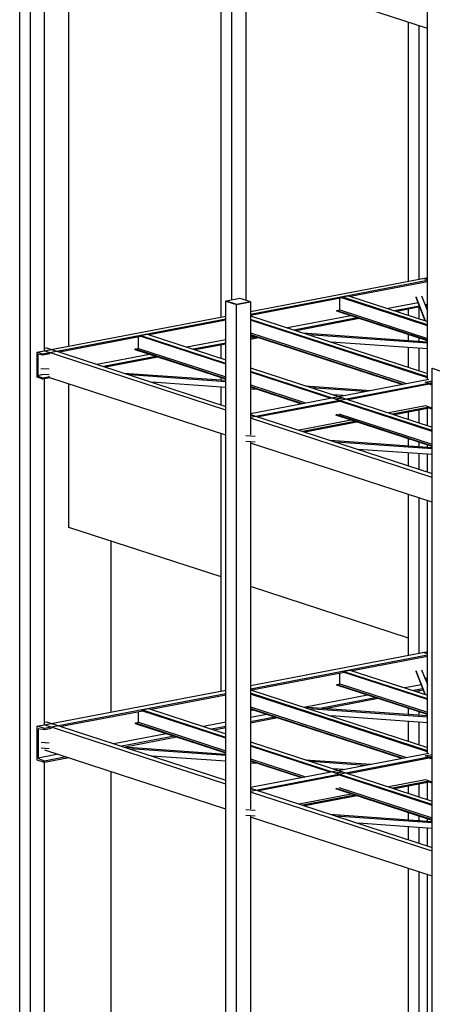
# Model space of a CAD drawing. Header units: millimetres. Extents: x -6159 to 201309, y -25780 to 10326.
# Tile 83 of 128: x 151756 to 152091, y -3352 to -2554. Entities that reach past the tile are written whole.
import ezdxf

# ---------------------------------------------------------------- set-up
doc = ezdxf.new("R2010")
doc.units = ezdxf.units.MM
doc.layers.add('STRUCAD_01', color=4, linetype='Continuous')
doc.layers.add('STRUCAD_02', color=3, linetype='Continuous')

msp = doc.modelspace()

# ---------------------------------------------------------------- linework, layer by layer
at = {"layer": 'STRUCAD_01', "color": 4, "linetype": 'Continuous'}
for p, q in [((151796.257, -2818.505), (151796.257, -1963.6)), ((151919.892, -2794.86), (151919.892, -2392.71)), ((151928.552, -2780.65), (151928.552, -2395.535)), ((151756.417, -3617.085), (151756.417, -2423.975)), ((151765.072, -3619.905), (151765.072, -2426.795)), ((151776.377, -2424.635), (151776.377, -2822.31)), ((152087.297, -2560.675), (151930.812, -2509.705)), ((151939.852, -2512.65), (151939.852, -2780.95)), ((152087.297, -2845.505), (152087.297, -2541.9)), ((152072.072, -2765.76), (152072.072, -2555.715)), ((152080.732, -2764.105), (152080.732, -2558.535)), ((151943.777, -2790.295), (152086.377, -2763.025)), ((152086.377, -2763.025), (152087.297, -2763.325)), ((152087.297, -2765.24), (151943.777, -2792.685)), ((152087.297, -2766.105), (152024.977, -2778.02)), ((152087.297, -2764.685), (152083.747, -2763.53)), ((152018.252, -2779.305), (151943.777, -2793.545)), ((152017.807, -2778.525), (152023.307, -2777.475)), ((152087.297, -2801.16), (152017.807, -2778.525)), ((152017.807, -2779.16), (152017.807, -2778.525)), ((152087.297, -2801.79), (152017.807, -2779.16)), ((152023.307, -2777.475), (152087.297, -2798.315)), ((152085.762, -2797.815), (152078.117, -2778.475)), ((152085.552, -2797.745), (152078.117, -2778.935)), ((152082.552, -2777.63), (152087.297, -2789.63)), ((151923.817, -2781.785), (151924.017, -2781.745)), ((151923.817, -3671.605), (151923.817, -2781.785)), ((151923.817, -2781.785), (151932.477, -2784.605)), ((151932.477, -2784.605), (151943.777, -2782.44)), ((151932.477, -3674.425), (151932.477, -2784.605)), ((151943.577, -2782.375), (151943.777, -2782.44)), ((151943.777, -2782.44), (151943.777, -2890.435)), ((152016.287, -2788.93), (152016.287, -2779.68)), ((152079.852, -2783.33), (152055.547, -2787.975)), ((152080.842, -2785.83), (152060.752, -2789.67)), ((152081.157, -2786.635), (152062.422, -2790.215)), ((152080.732, -2796.175), (152080.732, -2786.715)), ((152087.297, -2784.59), (152085.442, -2784.95)), ((152087.297, -2785.455), (152085.762, -2785.75)), ((151770.727, -2823.385), (151923.817, -2794.11)), ((151943.777, -2793.82), (152087.297, -2840.57)), ((152025.157, -2793.79), (151973.812, -2803.605)), ((152013.712, -2789.425), (152016.287, -2788.93)), ((152013.712, -2790.06), (152013.712, -2789.425)), ((152013.712, -2789.425), (152087.297, -2813.39)), ((152087.297, -2814.025), (152013.712, -2790.06)), ((152016.287, -2788.93), (152087.297, -2812.06)), ((152072.072, -2793.355), (152072.072, -2788.37)), ((151923.817, -2796.5), (151775.342, -2824.89)), ((151923.817, -2797.36), (151861.497, -2809.28)), ((152087.297, -2843.41), (151943.777, -2796.665)), ((152087.297, -2844.04), (151943.777, -2797.3)), ((152030.362, -2795.485), (151979.012, -2805.3)), ((152032.037, -2796.025), (151980.687, -2805.84)), ((151854.777, -2810.565), (151788.692, -2823.2)), ((151852.807, -2820.19), (151852.807, -2810.945)), ((151854.332, -2809.785), (151859.832, -2808.735)), ((151923.817, -2832.415), (151854.332, -2809.785)), ((151854.332, -2810.42), (151854.332, -2809.785)), ((151923.817, -2833.05), (151854.332, -2810.42)), ((151859.832, -2808.735), (151923.817, -2829.575)), ((151943.777, -2807.57), (152070.257, -2848.765)), ((151943.777, -2808.9), (152067.687, -2849.26)), ((152066.457, -2849.49), (151943.777, -2809.535)), ((151947.587, -2810.77), (151943.777, -2810.505)), ((151948.627, -2811.11), (151943.777, -2812.04)), ((151986.287, -2807.67), (152087.297, -2814.77)), ((152087.297, -2816), (151991.107, -2809.24)), ((152072.072, -2813.7), (152072.072, -2809.065)), ((151923.817, -2813.165), (151892.072, -2819.24)), ((151923.817, -2815.855), (151897.277, -2820.93)), ((151923.817, -2816.72), (151898.947, -2821.475)), ((151919.892, -2828.295), (151919.892, -2817.47)), ((151950.297, -2811.655), (151943.777, -2812.905)), ((152087.297, -2820.595), (152009.097, -2815.1)), ((152080.732, -2814.31), (152080.732, -2811.89)), ((151775.342, -2824.89), (151770.727, -2823.385)), ((151770.727, -2843.605), (151770.727, -2823.385)), ((151775.342, -2825.755), (151771.247, -2824.99)), ((151771.247, -2824.99), (151771.247, -2842.345)), ((151780.992, -2824.675), (151775.342, -2825.755)), ((151775.342, -2825.755), (151775.342, -2824.89)), ((151776.377, -2820.07), (151778.072, -2819.745)), ((151923.817, -2870.325), (151776.377, -2822.31)), ((151778.072, -2819.745), (151923.817, -2867.215)), ((151861.687, -2825.045), (151819.262, -2833.16)), ((151866.887, -2826.74), (151824.462, -2834.855)), ((151850.232, -2820.685), (151852.807, -2820.19)), ((151850.232, -2821.315), (151850.232, -2820.685)), ((151850.232, -2820.685), (151923.817, -2844.65)), ((151923.817, -2845.285), (151850.232, -2821.315)), ((151852.807, -2820.19), (151923.817, -2843.32)), ((152072.072, -2835.61), (152072.072, -2819.53)), ((152080.732, -2838.43), (152080.732, -2820.135)), ((151868.557, -2827.285), (151826.132, -2835.395)), ((151775.872, -2841.455), (151771.247, -2842.345)), ((151771.247, -2842.345), (151775.342, -2844.245)), ((151780.237, -2837.165), (151773.627, -2836.7)), ((151780.237, -2841.765), (151773.627, -2841.3)), ((151780.992, -2843.165), (151775.342, -2844.245)), ((151840.882, -2840.2), (151923.817, -2846.03)), ((151923.817, -2847.26), (151845.697, -2841.77)), ((151943.777, -2836.075), (152018.287, -2860.345)), ((152012.787, -2861.395), (151943.777, -2838.915)), ((152008.382, -2860.595), (151943.777, -2839.555)), ((152091.217, -2836.305), (152091.417, -2836.27)), ((152091.217, -3726.13), (152091.217, -2836.305)), ((152091.217, -2836.305), (152099.877, -2839.125)), ((151775.342, -2845.11), (151770.727, -2843.605)), ((151780.992, -2844.03), (151775.342, -2845.11)), ((151775.342, -2845.11), (151775.342, -2844.245)), ((151776.377, -2844.91), (151776.377, -3125.59)), ((151923.817, -2890.545), (151780.992, -2844.03)), ((151796.257, -2965.365), (151796.257, -2849)), ((151923.817, -2851.86), (151863.687, -2847.63)), ((151919.892, -2845.755), (151919.892, -2844.01)), ((151943.777, -2872.95), (152088.447, -2845.285)), ((152091.217, -2848.04), (151943.777, -2876.235)), ((151943.777, -2849.82), (151988.522, -2864.395)), ((151943.777, -2851.15), (151985.947, -2864.885)), ((151988.247, -2850.565), (152041.342, -2854.29)), ((152088.772, -2849.35), (152023.092, -2861.91)), ((152085.597, -2847.475), (152091.217, -2846.395)), ((152091.217, -2849.305), (152085.597, -2847.475)), ((152091.217, -2850.165), (152088.737, -2849.355)), ((151919.892, -2865.94), (151919.892, -2851.585)), ((151984.717, -2865.12), (151943.777, -2851.785)), ((151949.552, -2853.665), (151943.777, -2853.26)), ((152036.637, -2855.195), (151993.067, -2852.13)), ((152019.067, -2858.555), (152011.062, -2857.99)), ((152016.372, -2863.195), (151950.287, -2875.83)), ((152012.787, -2861.395), (152018.287, -2860.345)), ((152018.287, -2860.345), (152012.787, -2861.395)), ((152091.217, -2886.94), (152012.787, -2861.395)), ((152091.217, -2887.575), (152015.962, -2863.06)), ((152018.287, -2860.345), (152091.217, -2884.1)), ((152085.767, -2866.9), (152055.932, -2872.605)), ((152091.217, -2868.655), (152085.767, -2866.88)), ((152091.217, -2865.32), (152091.117, -2865.29)), ((151943.777, -2873.715), (151945.472, -2874.265)), ((151943.777, -2874.595), (151945.472, -2874.265)), ((151945.472, -2874.265), (151943.777, -2874.595)), ((151945.472, -2874.265), (152091.217, -2921.735)), ((152012.957, -2873.68), (152091.217, -2899.175)), ((152091.217, -2899.805), (152012.957, -2874.32)), ((152015.532, -2873.195), (152091.217, -2897.845)), ((152088.772, -2867.88), (152058.937, -2873.58)), ((152088.772, -2868.725), (152060.572, -2874.12)), ((152072.072, -2877.865), (152072.072, -2871.915)), ((152080.732, -2880.68), (152080.732, -2870.26)), ((152087.297, -2882.82), (152087.297, -2869.01)), ((152091.217, -2869.52), (152088.772, -2868.725)), ((152091.217, -2924.85), (151943.777, -2876.83)), ((152025.542, -2878.42), (151983.122, -2886.53)), ((152028.547, -2879.395), (151986.127, -2887.51)), ((152030.182, -2879.925), (151987.762, -2888.04)), ((151919.892, -3098.15), (151919.892, -2889.27)), ((151947.642, -2891.69), (151940.002, -2891.155)), ((151947.642, -2896.285), (151940.002, -2895.75)), ((151943.777, -2896.015), (151943.777, -3193.715)), ((152091.217, -2945.07), (151943.777, -2897.05)), ((152008.277, -2894.725), (152091.217, -2900.555)), ((152091.217, -2901.785), (152013.097, -2896.295)), ((152072.072, -2899.21), (152072.072, -2893.57)), ((152080.732, -2899.815), (152080.732, -2896.395)), ((152087.297, -2900.28), (152087.297, -2898.53)), ((152091.217, -2906.38), (152031.092, -2902.155)), ((152072.072, -2915.5), (152072.072, -2905.035)), ((152080.732, -2918.32), (152080.732, -2905.64)), ((152087.297, -2920.46), (152087.297, -2906.105)), ((152072.072, -3069.05), (152072.072, -2938.835)), ((152080.732, -3067.395), (152080.732, -2941.655)), ((152087.297, -3148.79), (152087.297, -2943.79)), ((151919.892, -3005.635), (151796.257, -2965.365)), ((151830.757, -3115.195), (151830.757, -2976.6)), ((152072.072, -3055.195), (151943.777, -3013.41)), ((151943.777, -3093.585), (152086.377, -3066.31)), ((152087.297, -3067.975), (152083.747, -3066.815)), ((152086.377, -3066.31), (152087.297, -3066.61)), ((152087.297, -3069.12), (151943.777, -3096.565)), ((152087.297, -3070.23), (152026.607, -3081.835)), ((152018.967, -3082.19), (152024.467, -3081.135)), ((152087.297, -3104.44), (152018.967, -3082.19)), ((152018.967, -3082.82), (152018.967, -3082.19)), ((152087.297, -3105.075), (152018.967, -3082.82)), ((152024.467, -3081.135), (152087.297, -3101.6)), ((152085.762, -3101.1), (152078.127, -3081.79)), ((152085.552, -3101.035), (152078.127, -3082.25)), ((152082.562, -3080.94), (152087.297, -3092.915)), ((152019.882, -3083.12), (151944.872, -3097.465)), ((152016.342, -3092.235), (152016.342, -3083.8)), ((152087.297, -3088.195), (152085.152, -3087.495)), ((152086.957, -3088.085), (152086.957, -3092.06)), ((151770.727, -3126.675), (151923.817, -3097.4)), ((151943.777, -3097.11), (152087.297, -3143.85)), ((152013.772, -3092.73), (152016.342, -3092.235)), ((152013.772, -3093.36), (152013.772, -3092.73)), ((152013.772, -3092.73), (152087.297, -3116.675)), ((152087.297, -3117.31), (152013.772, -3093.36)), ((152016.342, -3092.235), (152087.297, -3115.345)), ((152082.422, -3093.11), (152069.062, -3095.66)), ((152083.672, -3096.28), (152075.657, -3097.81)), ((152084.082, -3097.31), (152077.797, -3098.51)), ((152080.732, -3099.465), (152080.732, -3097.95)), ((152087.042, -3092.28), (152087.297, -3092.4)), ((151923.817, -3100.385), (151776.497, -3128.555)), ((151923.817, -3101.49), (151863.132, -3113.095)), ((152087.297, -3146.695), (151943.777, -3099.95)), ((152087.297, -3147.33), (151943.777, -3100.59)), ((152038.667, -3101.475), (151988.332, -3111.1)), ((152045.267, -3103.62), (152001.372, -3112.015)), ((152047.412, -3104.32), (152005.607, -3112.315)), ((151856.402, -3114.385), (151790.317, -3127.02)), ((151855.487, -3113.45), (151860.987, -3112.4)), ((151923.817, -3135.705), (151855.487, -3113.45)), ((151855.487, -3114.085), (151855.487, -3113.45)), ((151923.817, -3136.34), (151855.487, -3114.085)), ((151860.987, -3112.4), (151923.817, -3132.86)), ((151943.777, -3110.855), (152070.257, -3152.05)), ((151943.777, -3112.185), (152067.687, -3152.54)), ((152066.457, -3152.78), (151943.777, -3112.815)), ((151947.587, -3114.06), (151943.777, -3113.795)), ((151986.287, -3110.955), (152087.297, -3118.055)), ((152087.297, -3119.285), (151991.107, -3112.525)), ((152072.072, -3116.99), (152072.072, -3112.35)), ((151852.862, -3123.5), (151852.862, -3115.055)), ((151956.932, -3117.1), (151943.777, -3119.62)), ((151963.527, -3119.25), (151943.777, -3123.03)), ((151965.672, -3119.95), (151943.777, -3124.14)), ((152087.297, -3123.885), (152009.097, -3118.385)), ((152080.732, -3117.595), (152080.732, -3115.17)), ((151776.497, -3128.555), (151770.727, -3126.675)), ((151770.727, -3154.245), (151770.727, -3126.675)), ((151776.497, -3129.665), (151771.302, -3128.695)), ((151771.302, -3128.695), (151771.302, -3152.6)), ((151776.377, -3123.355), (151778.072, -3123.03)), ((151923.817, -3173.615), (151776.377, -3125.59)), ((151776.497, -3129.665), (151776.497, -3128.555)), ((151782.147, -3128.58), (151776.497, -3129.665)), ((151778.072, -3123.03), (151923.817, -3170.5)), ((151850.292, -3123.99), (151852.862, -3123.5)), ((151850.292, -3124.625), (151850.292, -3123.99)), ((151850.292, -3123.99), (151923.817, -3147.94)), ((151923.817, -3148.57), (151850.292, -3124.625)), ((151852.862, -3123.5), (151923.817, -3146.61)), ((151923.817, -3123.435), (151905.582, -3126.925)), ((151923.817, -3126.845), (151912.182, -3129.07)), ((151923.817, -3127.955), (151914.327, -3129.77)), ((152072.072, -3138.895), (152072.072, -3122.81)), ((152080.732, -3141.715), (152080.732, -3123.425)), ((151875.197, -3132.735), (151832.772, -3140.85)), ((151881.792, -3134.885), (151839.367, -3142.995)), ((151883.932, -3135.58), (151842.127, -3143.575)), ((151780.237, -3140.455), (151773.742, -3140)), ((151780.237, -3145.05), (151773.742, -3144.59)), ((151923.817, -3193.835), (151776.952, -3146)), ((151840.882, -3143.485), (151923.817, -3149.32)), ((151923.817, -3150.55), (151845.697, -3145.055)), ((151943.777, -3139.365), (152018.287, -3163.63)), ((152012.787, -3164.68), (151943.777, -3142.205)), ((152008.382, -3163.88), (151943.777, -3142.84)), ((151776.497, -3156.125), (151770.727, -3154.245)), ((151787.632, -3149.48), (151771.302, -3152.6)), ((151771.302, -3152.6), (151776.497, -3155.02)), ((151794.222, -3151.625), (151776.497, -3155.02)), ((151796.367, -3152.325), (151776.497, -3156.125)), ((151923.817, -3155.14), (151863.687, -3150.92)), ((151943.777, -3176.235), (152088.447, -3148.575)), ((151943.777, -3176.235), (152088.447, -3148.575)), ((152091.217, -3151.325), (151943.777, -3179.52)), ((152091.217, -3151.325), (151943.777, -3179.52)), ((151943.777, -3153.105), (151988.522, -3167.68)), ((151943.777, -3154.44), (151985.947, -3168.17)), ((151988.247, -3153.845), (152041.342, -3157.58)), ((152088.772, -3152.635), (152023.092, -3165.195)), ((152088.772, -3152.635), (152023.092, -3165.195)), ((152085.597, -3150.755), (152091.217, -3149.685)), ((152091.217, -3152.59), (152085.597, -3150.755)), ((152091.217, -3153.45), (152088.737, -3152.645)), ((151776.377, -3156.085), (151776.377, -3617.74)), ((151776.497, -3156.125), (151776.497, -3155.02)), ((151984.717, -3168.41), (151943.777, -3155.07)), ((151949.552, -3156.955), (151943.777, -3156.545)), ((152036.637, -3158.475), (151993.067, -3155.415)), ((152019.067, -3161.84), (152011.062, -3161.275)), ((151830.757, -3455.05), (151830.757, -3163.525)), ((152016.372, -3166.485), (151950.287, -3179.12)), ((152016.372, -3166.485), (151950.287, -3179.12)), ((152012.787, -3164.68), (152018.287, -3163.63)), ((152018.287, -3163.63), (152012.787, -3164.68)), ((152091.217, -3190.23), (152012.787, -3164.68)), ((152091.217, -3190.86), (152015.962, -3166.35)), ((152018.287, -3163.63), (152091.217, -3187.385)), ((152085.767, -3170.19), (152055.932, -3175.895)), ((152085.767, -3170.19), (152055.932, -3175.895)), ((152091.217, -3171.945), (152085.767, -3170.17)), ((152091.217, -3168.61), (152091.117, -3168.575)), ((151943.777, -3177), (151945.472, -3177.555)), ((151945.472, -3177.555), (151943.777, -3177.875)), ((151943.777, -3177.875), (151945.472, -3177.555)), ((151945.472, -3177.555), (152091.217, -3225.02)), ((152012.957, -3176.97), (152091.217, -3202.46)), ((152091.217, -3203.095), (152012.957, -3177.605)), ((152015.532, -3176.475), (152091.217, -3201.13)), ((152088.772, -3171.165), (152058.937, -3176.87)), ((152088.772, -3171.165), (152058.937, -3176.87)), ((152088.772, -3172.01), (152060.572, -3177.4)), ((152088.772, -3172.01), (152060.572, -3177.4)), ((152072.072, -3181.145), (152072.072, -3175.205)), ((152080.732, -3183.97), (152080.732, -3173.55)), ((152087.297, -3186.105), (152087.297, -3172.295)), ((152091.217, -3172.81), (152088.772, -3172.01)), ((152091.217, -3228.14), (151943.777, -3180.115)), ((152025.542, -3181.705), (151983.122, -3189.815)), ((152025.542, -3181.705), (151983.122, -3189.815)), ((152028.547, -3182.685), (151986.127, -3190.795)), ((152028.547, -3182.685), (151986.127, -3190.795)), ((152030.182, -3183.215), (151987.762, -3191.325)), ((152030.182, -3183.215), (151987.762, -3191.325)), ((151947.642, -3194.98), (151940.002, -3194.44)), ((151947.642, -3199.57), (151940.002, -3199.035)), ((151943.777, -3199.3), (151943.777, -3672.265)), ((152091.217, -3248.355), (151943.777, -3200.335)), ((152008.277, -3198.01), (152091.217, -3203.84)), ((152091.217, -3205.07), (152013.097, -3199.575)), ((152072.072, -3202.495), (152072.072, -3196.86)), ((152080.732, -3203.105), (152080.732, -3199.675)), ((152087.297, -3203.565), (152087.297, -3201.815)), ((152091.217, -3209.665), (152031.092, -3205.44)), ((152072.072, -3218.785), (152072.072, -3208.32)), ((152080.732, -3221.605), (152080.732, -3208.93)), ((152087.297, -3223.745), (152087.297, -3209.39)), ((152072.072, -3556.725), (152072.072, -3242.12)), ((152080.732, -3559.545), (152080.732, -3244.945)), ((152087.297, -3640.35), (152087.297, -3247.08))]:
    msp.add_line(p, q, dxfattribs=at)
at = {"layer": 'STRUCAD_02', "color": 3, "linetype": 'Continuous'}
for p, q in [((151924.017, -2781.515), (151935.092, -2779.395)), ((151924.017, -2781.515), (151932.502, -2784.28)), ((151924.017, -2781.79), (151924.017, -2781.515)), ((151932.502, -2784.555), (151924.017, -2781.79)), ((151932.502, -2784.28), (151943.577, -2782.16)), ((151943.577, -2782.44), (151932.502, -2784.555)), ((151932.502, -2784.555), (151932.502, -2784.28)), ((151935.092, -2779.395), (151943.577, -2782.16)), ((151943.577, -2782.16), (151943.577, -2782.44))]:
    msp.add_line(p, q, dxfattribs=at)

doc.saveas('drawing.dxf')
